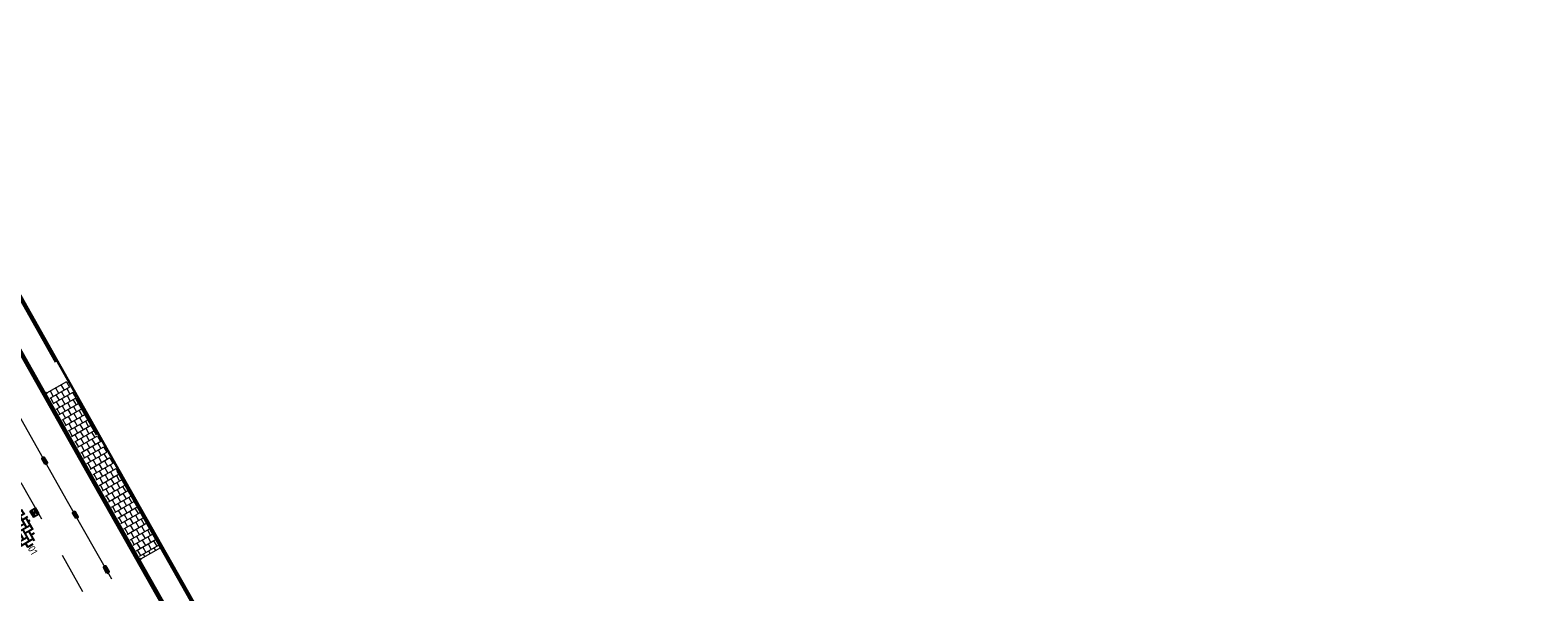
# Model space of a CAD drawing. Header units: metres. Extents: x 111691 to 117439, y 474133 to 478789.
# Tile 85 of 127: x 114481 to 114553, y 476340 to 476367. Entities that reach past the tile are written whole.
import ezdxf
from ezdxf.enums import TextEntityAlignment as Align

# ---------------------------------------------------------------- set-up
doc = ezdxf.new("R2010")
doc.units = ezdxf.units.M
for name, pattern in [('AM-AS', [16, 10, -2, 2, -2]), ('VH-GAZONBAND_100X200', [9.5, 7.5, -2]), ('VH-OPSLUITBAND_80X200', [14, 8, -2, 2, -2]), ('XX-HIDDEN', [4, 2, -2])]:
    doc.linetypes.add(name, pattern=pattern)
for name, color, linetype, lineweight in [('N-WE-AM-AS-G', 10, 'AM-AS', 18), ('N-WE-RI-HWA_KOLK-S', 150, 'Continuous', 25), ('N-WE-VH-KANTOPSLUITING_GAZONBAND_100X200-G', 90, 'VH-GAZONBAND_100X200', 35), ('N-WE-VH-KANTOPSLUITING_OPSLUITBAND_100X200-G', 150, 'Continuous', 35), ('N-WE-VH-KANTOPSLUITING_OPSLUITBAND_80X200-G', 150, 'VH-OPSLUITBAND_80X200', 35), ('N-WE-VH-KANTOPSLUITING_VOORKANTBAND-G', 7, 'Continuous', 35), ('N-WE-VH-MATERIAALGRENS-G', 7, 'XX-HIDDEN', 18), ('N-WE-VH-VERHARDING_BETONSTRAATSTEEN-S', 7, 'Continuous', 25), ('N-WE-VH-VERHARDING_TEGEL60-A', 252, 'Continuous', 18), ('N-WE-VW-MARKERING-G', 7, 'Continuous', 35)]:
    doc.layers.add(name, color=color, linetype=linetype, lineweight=lineweight)
doc.layers.add('N-WE-VW-MARKERING_LANGS_STREEP_30270_010-A', color=7, linetype='Continuous')
doc.styles.add('NLCS-ISO', font='NLCS-ISO.ttf')

# ---------------------------------------------------------------- blocks, each defined once
blk = doc.blocks.new('SVH-BSS_KEIFORMAAT_ELLEBOOG-SO')
at = {"ltscale": 0.1}
for p, q in [((-5.61, 0.39), (-3.97, 0.39)), ((-5.02, 0.39), (-5.02, -1.37)), ((-4.95, 1.44), (-2.92, 1.44)), ((-3.97, 1.44), (-3.97, -1.71)), ((-3.1, 2.49), (-1.87, 2.49)), ((-2.92, 2.49), (-2.92, -0.66)), ((-2.92, 0.39), (0.23, 0.39)), ((-1.87, 2.81), (-1.87, 0.39)), ((-1.87, 1.44), (1.28, 1.44)), ((-0.82, 2.94), (-0.82, 1.44)), ((-0.82, 2.49), (2.33, 2.49)), ((-0.82, 0.39), (-0.82, -2.76)), ((0.23, 2.97), (0.23, 2.49)), ((0.23, 1.44), (0.23, -1.71)), ((1.28, 2.49), (1.28, -0.66)), ((1.28, 0.39), (4.43, 0.39)), ((2.33, 2.71), (2.33, 0.39)), ((2.33, 1.44), (4.95, 1.44)), ((3.38, 2.38), (3.38, 1.44)), ((3.38, 0.39), (3.38, -2.38)), ((4.43, 1.44), (4.43, -1.71)), ((5.48, 0.74), (5.48, -0.66)), ((5.48, 0.39), (5.61, 0.39)), ((-5.52, -0.66), (-5.02, -0.66)), ((-4.62, -1.71), (-1.87, -1.71)), ((-3.97, -0.66), (-0.82, -0.66)), ((-2.92, -1.71), (-2.92, -2.55)), ((-1.87, -0.66), (-1.87, -2.81)), ((-1.87, -2.76), (1.28, -2.76)), ((-0.82, -1.71), (2.33, -1.71)), ((0.23, -0.66), (3.38, -0.66)), ((0.23, -2.76), (0.23, -2.97)), ((1.28, -1.71), (1.28, -2.9)), ((2.33, -0.66), (2.33, -2.71)), ((3.38, -1.71), (4.62, -1.71)), ((4.43, -0.66), (5.52, -0.66))]:
    blk.add_line(p, q, dxfattribs=at)
at = {"style": 'NLCS-ISO'}
blk.add_attdef('FORMAAT', text='', height=1.8, dxfattribs=at).set_placement((-5.71, 0), align=Align.MIDDLE_RIGHT)
blk.add_attdef('KLEUR', text='', height=1.8, dxfattribs=at).set_placement((5.71, 0), align=Align.MIDDLE_LEFT)
at = {"style": 'NLCS-ISO', "flags": 1}
blk.add_attdef('FUNCTIE', text='', height=1.8, dxfattribs=at).set_placement((0.12, -3.58), align=Align.MIDDLE_CENTER)
blk = doc.blocks.new('N-SRI-KOLK_STRAAT_300X300-SO')
h = blk.add_hatch(color=256)
h.dxf.hatch_style = 1
h.paths.add_polyline_path([(0.75, 1.5), (-0.75, 1.5), (0, 0.75)])
h.paths.add_polyline_path([(0, 0.75), (-0.75, 0), (0.75, 0)])
for p, q in [((-0.75, 0), (0.75, 1.5)), ((0.75, 0), (-0.75, 1.5))]:
    blk.add_line(p, q)
at = {"flags": 128}
blk.add_lwpolyline([(-0.75, 0), (0.75, 0), (0.75, 1.5), (-0.75, 1.5)], close=True, dxfattribs=at)

msp = doc.modelspace()

# ---------------------------------------------------------------- hatches: boundary and pattern name
at = {"layer": 'N-WE-VH-VERHARDING_TEGEL60-A'}
h = msp.add_hatch(dxfattribs=at)
h.set_pattern_fill('AVH-TEGEL_300X300_HALFST-SO', color=256, angle=299.72, pattern_type=2)
h.set_pattern_definition([(299.72, (0, 0), (0.278997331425, -0.18617327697), [0.3, -0.3]), (29.72, (0, 0), (-0.14872855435, 0.26053755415), [])])
h.paths.add_polyline_path([(114485.845, 476341.19), (114486.802, 476341.732), (114484.763, 476345.328), (114482.293, 476349.696), (114481.336, 476349.154), (114483.806, 476344.786)])
at = {"layer": 'N-WE-VW-MARKERING_LANGS_STREEP_30270_010-A'}
h = msp.add_hatch(color=256, dxfattribs=at)
h.dxf.hatch_style = 1
h.paths.add_polyline_path([(114481.253, 476345.745), (114481.34, 476345.795), (114481.192, 476346.056), (114481.105, 476346.007)])
h = msp.add_hatch(color=256, dxfattribs=at)
h.dxf.hatch_style = 1
h.paths.add_polyline_path([(114482.73, 476343.135), (114482.817, 476343.184), (114482.669, 476343.445), (114482.582, 476343.396)])
h = msp.add_hatch(color=256, dxfattribs=at)
h.dxf.hatch_style = 1
h.paths.add_polyline_path([(114484.21, 476340.525), (114484.297, 476340.574), (114484.149, 476340.835), (114484.062, 476340.786)])

# ---------------------------------------------------------------- linework, layer by layer
at = {"layer": 'N-WE-AM-AS-G', "flags": 128}
msp.add_lwpolyline([(114618.948, 476104.393), (114618.544, 476107.608, 0.17514), (114617.54, 476109.576, -0.075652), (114608.227, 476121.391), (114604.811, 476127.406), (114599.853, 476136.337), (114595.697, 476143.589), (114591.334, 476151.4), (114584.629, 476163.273), (114576.557, 476177.492), (114572.459, 476184.76), (114568.399, 476191.965), (114565.105, 476197.74), (114558.22, 476209.836), (114550.603, 476223.128), (114545.134, 476232.906), (114535.93, 476249.229), (114530.807, 476258.337), (114523.481, 476271.218), (114517.754, 476281.434), (114512.129, 476291.212), (114505.842, 476302.419), (114500.466, 476311.964), (114493.713, 476323.838), (114488.552, 476332.969), (114482.327, 476343.948), (114475.834, 476355.429), (114470.793, 476364.306), (114460.414, 476382.68), (114454.094, 476393.869), (114451.611, 476398.283), (114450.959, 476399.433, 0.067472), (114442.845, 476410.104), (114436.41, 476416.546)], format="xyb", dxfattribs=at)
at = {"layer": 'N-WE-VH-KANTOPSLUITING_GAZONBAND_100X200-G'}
for points in [[(114481.249, 476349.105), (114477.226, 476356.218), (114472.849, 476363.926)], [(114488.574, 476336.173), (114485.758, 476341.14)]]:
    msp.add_lwpolyline(points, dxfattribs=at)
at = {"layer": 'N-WE-VH-KANTOPSLUITING_OPSLUITBAND_100X200-G'}
msp.add_lwpolyline([(114485.758, 476341.14), (114483.719, 476344.737), (114481.249, 476349.105)], dxfattribs=at)
at = {"layer": 'N-WE-VH-KANTOPSLUITING_OPSLUITBAND_80X200-G', "flags": 128}
msp.add_lwpolyline([(114465.854, 476447.451), (114458.327, 476443.17, 0.114882), (114444.975, 476430.835), (114444.186, 476429.672, -0.094159), (114441.031, 476426.508, 0.389903), (114440.394, 476423.765), (114454.049, 476399.659), (114456.533, 476395.244), (114462.852, 476384.057), (114473.229, 476365.686), (114478.27, 476356.81), (114484.763, 476345.328), (114490.988, 476334.349), (114496.149, 476325.219), (114502.902, 476313.343), (114508.283, 476303.791), (114514.564, 476292.595), (114520.188, 476282.817), (114525.919, 476272.595), (114533.244, 476259.715), (114538.369, 476250.603), (114547.576, 476234.278), (114553.04, 476224.508), (114560.652, 476211.225), (114567.538, 476199.125), (114570.834, 476193.346), (114574.898, 476186.134), (114578.994, 476178.871), (114587.066, 476164.652), (114593.775, 476152.771), (114598.134, 476144.967), (114602.291, 476137.713), (114607.253, 476128.777), (114610.386, 476123.259, 0.071839), (114618.637, 476112.626), (114623.973, 476107.478, -0.106598), (114632.791, 476104.601, 0.263093), (114634.759, 476104.575), (114638.387, 476106.562, -0.129957), (114641.324, 476107.29), (114643.352, 476107.258, 0.133189), (114646.437, 476108.043), (114649.089, 476109.54)], format="xyb", dxfattribs=at)
at = {"layer": 'N-WE-VH-KANTOPSLUITING_VOORKANTBAND-G', "flags": 128}
msp.add_lwpolyline([(114566.408, 476198.483), (114559.523, 476210.58), (114551.908, 476223.867), (114546.442, 476233.641), (114537.236, 476249.965), (114532.112, 476259.075), (114524.787, 476271.956), (114519.058, 476282.175), (114513.434, 476291.953), (114507.149, 476303.154), (114501.771, 476312.703), (114495.018, 476324.578), (114489.857, 476333.708), (114483.632, 476344.687), (114477.139, 476356.169), (114472.098, 476365.045), (114461.72, 476383.418), (114455.401, 476394.606), (114452.917, 476399.02), (114452.264, 476400.172, 0.067472), (114443.906, 476411.164), (114437.398, 476417.679)], format="xyb", dxfattribs=at)
msp.add_lwpolyline([(114478.339, 476356.849), (114484.833, 476345.367), (114491.058, 476334.388), (114496.219, 476325.258), (114502.972, 476313.383), (114508.352, 476303.83), (114514.634, 476292.634), (114520.258, 476282.857), (114525.989, 476272.634), (114533.314, 476259.755), (114538.439, 476250.643), (114547.645, 476234.317), (114553.109, 476224.547), (114560.721, 476211.264), (114567.608, 476199.164)], dxfattribs=at)
at = {"layer": 'N-WE-VH-KANTOPSLUITING_VOORKANTBAND-G'}
for points in [[(114481.336, 476349.154), (114481.249, 476349.105)], [(114485.845, 476341.19), (114485.758, 476341.14)]]:
    msp.add_lwpolyline(points, dxfattribs=at)
at = {"layer": 'N-WE-VH-MATERIAALGRENS-G'}
for points in [[(114481.336, 476349.154), (114482.293, 476349.696)], [(114485.845, 476341.19), (114486.802, 476341.732)]]:
    msp.add_lwpolyline(points, dxfattribs=at)
at = {"layer": 'N-WE-VH-MATERIAALGRENS-G', "flags": 128}
msp.add_lwpolyline([(114483.061, 476339.611), (114481.021, 476343.209), (114478.55, 476347.579)], dxfattribs=at)
at = {"layer": 'N-WE-VW-MARKERING-G'}
for points in [[(114481.253, 476345.745), (114481.34, 476345.795), (114481.192, 476346.056), (114481.105, 476346.007)], [(114482.73, 476343.135), (114482.817, 476343.184), (114482.669, 476343.445), (114482.582, 476343.396)], [(114484.21, 476340.525), (114484.297, 476340.574), (114484.149, 476340.835), (114484.062, 476340.786)]]:
    msp.add_lwpolyline(points, close=True, dxfattribs=at)

# ---------------------------------------------------------------- block references
at = {"layer": 'N-WE-RI-HWA_KOLK-S', "xscale": 0.2, "yscale": 0.2, "zscale": 0.2, "rotation": 120.3388765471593}
msp.add_blockref('N-SRI-KOLK_STRAAT_300X300-SO', (114480.866, 476343.485), dxfattribs=at)
at = {"layer": 'N-WE-VH-VERHARDING_BETONSTRAATSTEEN-S', "xscale": 0.2, "yscale": 0.2, "zscale": 0.2, "rotation": 300.1117835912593}
msp.add_blockref('SVH-BSS_KEIFORMAAT_ELLEBOOG-SO', (114479.978, 476342.767), dxfattribs=at).add_auto_attribs({'FORMAAT': 'KF', 'KLEUR': '01'})

doc.saveas('drawing.dxf')
